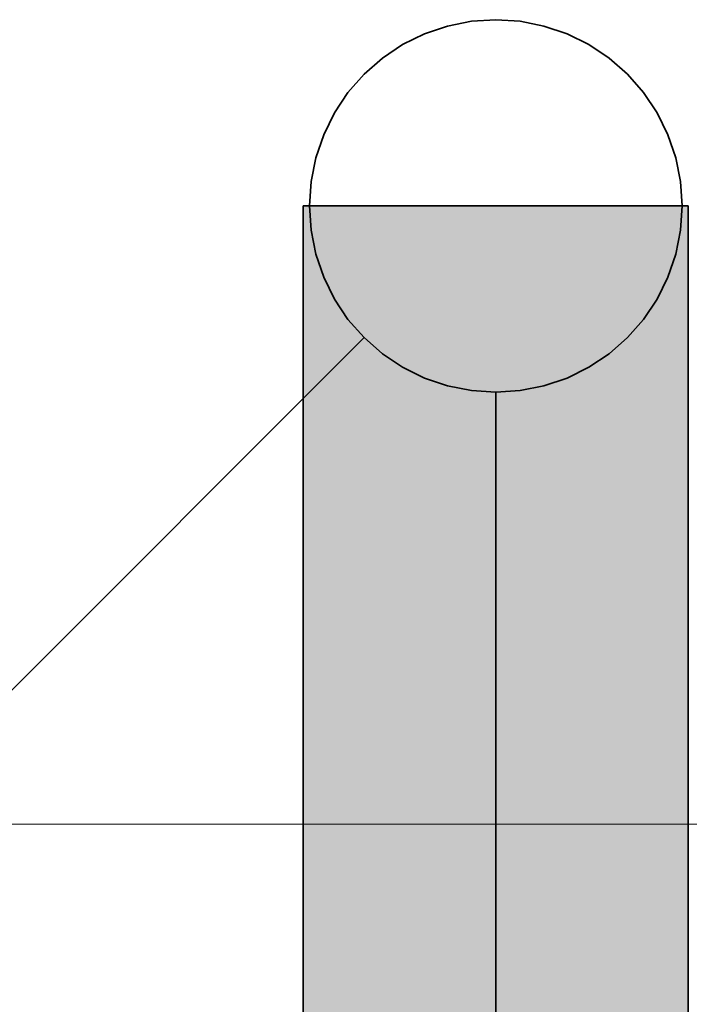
# Model space of a CAD drawing. Extents: x -223 to 557, y -138 to 606.
# Tile 229 of 256: x 139.26 to 141.41, y 360.1 to 363.27. Entities that reach past the tile are written whole.
import ezdxf
from ezdxf.lldxf.tags import DXFTag

# ---------------------------------------------------------------- set-up
doc = ezdxf.new("R2010")
doc.units = 0
doc.layers.get('0').update_dxf_attribs({"lineweight": 35})
doc.layers.add('0-Shading', color=7, linetype='Continuous', lineweight=35)
doc.layers.add('5_EG-BESTAND', color=7, linetype='Continuous', lineweight=25)
doc.layers.add('H_Ruecklauf', color=5, linetype='Continuous', lineweight=35, true_color=0x0000ff)
tags = doc.linetypes.add('PUNKT2_S9', pattern=[0.0005, 0, -0.0005]).pattern_tags.tags
tags[6:7] = [DXFTag(74, 4), DXFTag(75, 0), DXFTag(340, '0'), DXFTag(46, 1.0), DXFTag(50, 0.0), DXFTag(44, 0.0), DXFTag(45, 0.0)]
tags[4:5] = [DXFTag(74, 4), DXFTag(75, 0), DXFTag(340, '0'), DXFTag(46, 1.0), DXFTag(50, 0.0), DXFTag(44, 0.0), DXFTag(45, 0.0)]

# ---------------------------------------------------------------- blocks, each defined once
blk = doc.blocks.new('Shading-A07ALDT91N', base_point=(-32.248, 361.5577))
at = {"layer": '0-Shading', "color": 174, "true_color": 0x0000a0}
for points in [[(140.2527, 358.5075), (140.1696, 358.5075), (140.2527, 362.6745)], [(140.1696, 358.5075), (140.2527, 362.6745), (140.1696, 362.6745)], [(141.4096, 358.5075), (141.3265, 358.5075), (141.4096, 362.6745)], [(141.3265, 358.5075), (141.4096, 362.6745), (141.3265, 362.6745)]]:
    blk.add_solid(points, dxfattribs=at)
at = {"layer": '0-Shading', "color": 172, "true_color": 0x0000d9}
for points in [[(140.4796, 357.3506), (140.2527, 357.3506), (140.4796, 362.6745)], [(140.2527, 357.3506), (140.4796, 362.6745), (140.2527, 362.6745)], [(141.0996, 357.2729), (141.3265, 362.6745), (141.0996, 362.6745)], [(141.3265, 357.4587), (141.1074, 357.4587), (141.3265, 362.6745)]]:
    blk.add_solid(points, dxfattribs=at)
at = {"layer": '0-Shading', "color": 5, "true_color": 0x0000fa}
for points in [[(140.7896, 357.3399), (140.4796, 357.3399), (140.7896, 362.6745)], [(140.4796, 357.3399), (140.7896, 362.6745), (140.4796, 362.6745)], [(141.0996, 357.4496), (140.7896, 357.4496), (141.0996, 362.6745)], [(140.7896, 357.4496), (141.0996, 362.6745), (140.7896, 362.6745)]]:
    blk.add_solid(points, dxfattribs=at)
blk = doc.blocks.new('Referenz-A07ALDUO1N', base_point=(-167.6747, -99.33))
at = {"layer": '5_EG-BESTAND', "color": 0, "linetype": 'PUNKT2_S9', "lineweight": 13, "ltscale": 0.13}
blk.add_line((95.4305, 360.6832), (143.284, 360.6832), dxfattribs=at)
blk = doc.blocks.new('Rohr - 1703-A07ALDWC1N', base_point=(98.2759, 356.3429))
at = {"color": 0, "linetype": 'ByBlock', "lineweight": -2, "ltscale": 0.35}
blk.add_line((140.7896, 362.0745), (140.7896, 356.3429), dxfattribs=at)
blk = doc.blocks.new('Steigleitung Heizung-A07ALDZG1N', base_point=(132.3056, 354.1905))
at = {"color": 0, "lineweight": -2}
for p, q in [((140.7113, 363.2693), (140.6343, 363.254)), ((140.7896, 363.2745), (140.7113, 363.2693)), ((140.8679, 363.2693), (140.7896, 363.2745)), ((140.9449, 363.254), (140.8679, 363.2693)), ((140.6343, 363.254), (140.56, 363.2288)), ((141.0192, 363.2288), (140.9449, 363.254)), ((140.56, 363.2288), (140.4896, 363.1941)), ((141.0896, 363.1941), (141.0192, 363.2288)), ((140.4896, 363.1941), (140.4243, 363.1505)), ((141.1548, 363.1505), (141.0896, 363.1941)), ((140.4243, 363.1505), (140.3653, 363.0987)), ((141.2138, 363.0987), (141.1548, 363.1505)), ((140.3653, 363.0987), (140.3136, 363.0397)), ((141.2656, 363.0397), (141.2138, 363.0987)), ((140.3136, 363.0397), (140.27, 362.9745)), ((141.3092, 362.9745), (141.2656, 363.0397)), ((140.27, 362.9745), (140.2353, 362.9041)), ((141.3439, 362.9041), (141.3092, 362.9745)), ((140.2353, 362.9041), (140.21, 362.8298)), ((141.3691, 362.8298), (141.3439, 362.9041)), ((140.21, 362.8298), (140.1947, 362.7528)), ((141.3845, 362.7528), (141.3691, 362.8298)), ((140.1947, 362.7528), (140.1896, 362.6745)), ((141.3896, 362.6745), (141.3845, 362.7528)), ((140.1896, 362.6745), (140.1947, 362.5962)), ((141.3845, 362.5962), (141.3896, 362.6745)), ((140.1947, 362.5962), (140.21, 362.5192)), ((141.3691, 362.5192), (141.3845, 362.5962)), ((140.21, 362.5192), (140.2353, 362.4449)), ((141.3439, 362.4449), (141.3691, 362.5192)), ((140.2353, 362.4449), (140.27, 362.3745)), ((141.3092, 362.3745), (141.3439, 362.4449)), ((140.27, 362.3745), (140.3136, 362.3092)), ((141.2656, 362.3092), (141.3092, 362.3745)), ((140.3136, 362.3092), (140.3653, 362.2502)), ((141.2138, 362.2502), (141.2656, 362.3092)), ((140.3654, 362.2503), (132.3056, 354.1905)), ((140.3653, 362.2502), (140.4243, 362.1985)), ((141.1548, 362.1985), (141.2138, 362.2502)), ((140.4243, 362.1985), (140.4896, 362.1549)), ((141.0896, 362.1549), (141.1548, 362.1985)), ((140.4896, 362.1549), (140.56, 362.1201)), ((141.0192, 362.1201), (141.0896, 362.1549)), ((140.56, 362.1201), (140.6343, 362.0949)), ((140.6343, 362.0949), (140.7113, 362.0796)), ((140.8679, 362.0796), (140.9449, 362.0949)), ((140.9449, 362.0949), (141.0192, 362.1201)), ((140.7113, 362.0796), (140.7896, 362.0745)), ((140.7896, 362.0745), (140.8679, 362.0796))]:
    blk.add_line(p, q, dxfattribs=at)
blk = doc.blocks.new('Geometrie-A07ALE0U1N', base_point=(-32.2515, 355.7229))
at = {"layer": 'H_Ruecklauf', "lineweight": -2}
for p, q in [((140.1696, 362.6745), (140.1696, 357.2729)), ((140.5328, 362.6745), (140.1696, 362.6745)), ((141.0464, 362.6745), (140.5328, 362.6745)), ((141.4096, 362.6745), (141.0464, 362.6745)), ((141.4096, 357.2729), (141.4096, 362.6745))]:
    blk.add_line(p, q, dxfattribs=at)

msp = doc.modelspace()

# ---------------------------------------------------------------- block references
at = {"color": 251, "lineweight": 25, "ltscale": 0.25, "true_color": 0x585858}
msp.add_blockref('Referenz-A07ALDUO1N', (-167.6747, -99.33), dxfattribs=at)
at = {"linetype": 'Continuous', "ltscale": 0.35}
msp.add_blockref('Geometrie-A07ALE0U1N', (-32.2515, 355.7229), dxfattribs=at)
msp.add_blockref('Shading-A07ALDT91N', (-32.248, 361.5577))
at = {"layer": 'H_Ruecklauf', "ltscale": 0.35}
for name, p in [('Steigleitung Heizung-A07ALDZG1N', (132.3056, 354.1905)), ('Rohr - 1703-A07ALDWC1N', (98.2759, 356.3429))]:
    msp.add_blockref(name, p, dxfattribs=at)

doc.saveas('drawing.dxf')
